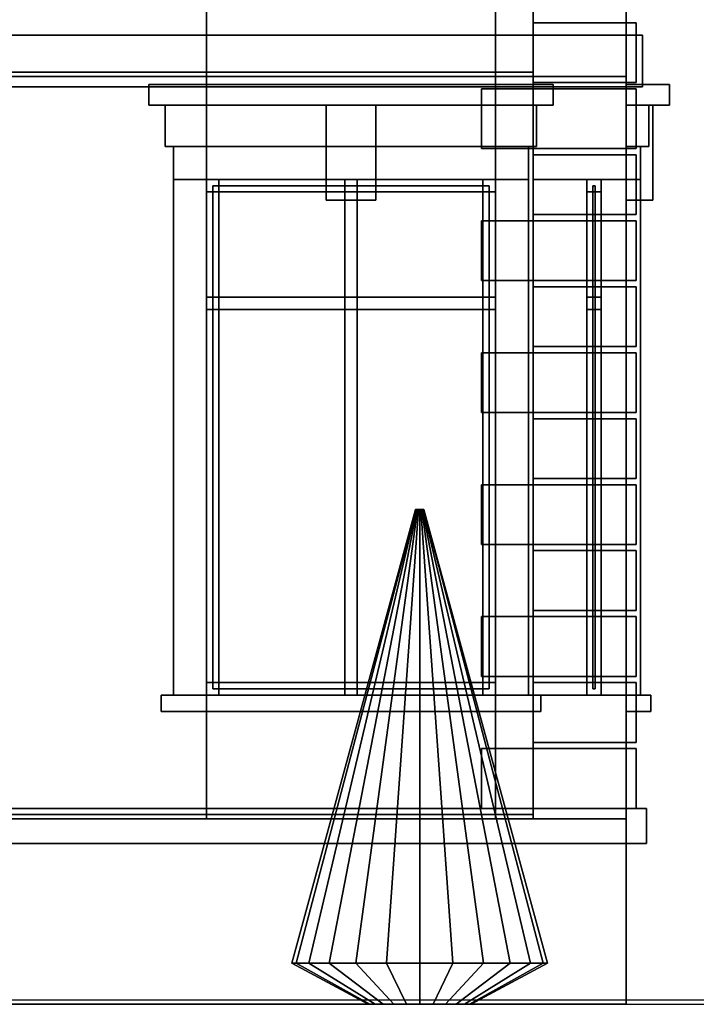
# Model space of a CAD drawing. Header units: metres. Extents: x -34.5 to -0.5, y 0 to 14.7.
# Tile 71 of 74: x -8.9 to -5.7, y 0 to 4.8. Entities that reach past the tile are written whole.
import ezdxf

# ---------------------------------------------------------------- set-up
doc = ezdxf.new("R2010")
doc.units = ezdxf.units.M
for name, color, linetype in [('FRAME', 8, 'Continuous'), ('GLASS', 5, 'Continuous'), ('GRAVEL', 8, 'Continuous'), ('GROUND', 8, 'Continuous'), ('HEDGE', 8, 'Continuous'), ('INTERIOR_FLOOR', 8, 'Continuous'), ('INTERIOR_WALL', 8, 'Continuous'), ('PLASTER', 8, 'Continuous'), ('RUSTIC', 8, 'Continuous'), ('STUCCO', 8, 'Continuous')]:
    doc.layers.add(name, color=color, linetype=linetype)

msp = doc.modelspace()

# ---------------------------------------------------------------- linework, layer by layer
at = {"layer": 'FRAME'}
for points in [[(-6.6333, 3.94), (-8.0333, 3.94), (-8.0333, 4), (-6.6333, 4)], [(-7.9733, 1.5), (-8.0333, 1.5), (-8.0333, 4), (-7.9733, 4)], [(-8.0333, 3.94), (-6.6333, 3.94), (-6.6333, 4), (-8.0333, 4)], [(-8.0333, 1.5), (-7.9733, 1.5), (-7.9733, 4), (-8.0333, 4)], [(-6.6333, 3.94), (-8.0333, 3.94), (-8.0333, 4), (-6.6333, 4)], [(-7.9733, 1.5), (-8.0333, 1.5), (-8.0333, 4), (-7.9733, 4)], [(-8.0333, 3.94), (-6.6333, 3.94), (-6.6333, 4), (-8.0333, 4)], [(-8.0333, 1.5), (-7.9733, 1.5), (-7.9733, 4), (-8.0333, 4)], [(-7.3033, 1.5), (-7.3633, 1.5), (-7.3633, 4), (-7.3033, 4)], [(-7.3633, 1.5), (-7.3033, 1.5), (-7.3033, 4), (-7.3633, 4)], [(-7.3033, 1.5), (-7.3633, 1.5), (-7.3633, 4), (-7.3033, 4)], [(-7.3633, 1.5), (-7.3033, 1.5), (-7.3033, 4), (-7.3633, 4)], [(-6.6333, 1.5), (-6.6933, 1.5), (-6.6933, 4), (-6.6333, 4)], [(-6.6933, 1.5), (-6.6333, 1.5), (-6.6333, 4), (-6.6933, 4)], [(-6.6333, 1.5), (-6.6933, 1.5), (-6.6933, 4), (-6.6333, 4)], [(-6.6933, 1.5), (-6.6333, 1.5), (-6.6333, 4), (-6.6933, 4)], [(-6.12, 3.94), (-6.19, 3.94), (-6.19, 4), (-6.12, 4)], [(-6.12, 1.5), (-6.19, 1.5), (-6.19, 4), (-6.12, 4)], [(-6.19, 1.5), (-6.12, 1.5), (-6.12, 4), (-6.19, 4)], [(-6.12, 1.5), (-6.19, 1.5), (-6.19, 4), (-6.12, 4)], [(-6.19, 1.5), (-6.12, 1.5), (-6.12, 4), (-6.19, 4)], [(-6.12, 1.5), (-6.19, 1.5), (-6.19, 4), (-6.12, 4)], [(-6.19, 3.94), (-6.12, 3.94), (-6.12, 4), (-6.19, 4)], [(-6.19, 1.5), (-6.12, 1.5), (-6.12, 4), (-6.19, 4)], [(-6.12, 3.94), (-6.19, 3.94), (-6.19, 4), (-6.12, 4)], [(-6.12, 1.5), (-6.19, 1.5), (-6.19, 4), (-6.12, 4)], [(-6.19, 1.5), (-6.12, 1.5), (-6.12, 4), (-6.19, 4)], [(-6.12, 1.5), (-6.19, 1.5), (-6.19, 4), (-6.12, 4)], [(-6.19, 1.5), (-6.12, 1.5), (-6.12, 4), (-6.19, 4)], [(-6.12, 1.5), (-6.19, 1.5), (-6.19, 4), (-6.12, 4)], [(-6.19, 3.94), (-6.12, 3.94), (-6.12, 4), (-6.19, 4)], [(-6.19, 1.5), (-6.12, 1.5), (-6.12, 4), (-6.19, 4)], [(-6.12, 3.94), (-6.19, 3.94), (-6.19, 4), (-6.12, 4)], [(-6.12, 1.5), (-6.19, 1.5), (-6.19, 4), (-6.12, 4)], [(-6.19, 1.5), (-6.12, 1.5), (-6.12, 4), (-6.19, 4)], [(-6.12, 1.5), (-6.19, 1.5), (-6.19, 4), (-6.12, 4)], [(-6.19, 1.5), (-6.12, 1.5), (-6.12, 4), (-6.19, 4)], [(-6.12, 1.5), (-6.19, 1.5), (-6.19, 4), (-6.12, 4)], [(-6.19, 3.94), (-6.12, 3.94), (-6.12, 4), (-6.19, 4)], [(-6.19, 1.5), (-6.12, 1.5), (-6.12, 4), (-6.19, 4)], [(-6.12, 3.94), (-6.19, 3.94), (-6.19, 4), (-6.12, 4)], [(-6.12, 1.5), (-6.19, 1.5), (-6.19, 4), (-6.12, 4)], [(-6.19, 1.5), (-6.12, 1.5), (-6.12, 4), (-6.19, 4)], [(-6.12, 1.5), (-6.19, 1.5), (-6.19, 4), (-6.12, 4)], [(-6.19, 1.5), (-6.12, 1.5), (-6.12, 4), (-6.19, 4)], [(-6.12, 1.5), (-6.19, 1.5), (-6.19, 4), (-6.12, 4)], [(-6.19, 3.94), (-6.12, 3.94), (-6.12, 4), (-6.19, 4)], [(-6.19, 1.5), (-6.12, 1.5), (-6.12, 4), (-6.19, 4)], [(-6.6333, 3.37), (-8.0333, 3.37), (-8.0333, 3.43), (-6.6333, 3.43)], [(-8.0333, 3.37), (-6.6333, 3.37), (-6.6333, 3.43), (-8.0333, 3.43)], [(-6.6333, 3.37), (-8.0333, 3.37), (-8.0333, 3.43), (-6.6333, 3.43)], [(-8.0333, 3.37), (-6.6333, 3.37), (-6.6333, 3.43), (-8.0333, 3.43)], [(-6.12, 3.37), (-6.19, 3.37), (-6.19, 3.43), (-6.12, 3.43)], [(-6.19, 3.37), (-6.12, 3.37), (-6.12, 3.43), (-6.19, 3.43)], [(-6.12, 3.37), (-6.19, 3.37), (-6.19, 3.43), (-6.12, 3.43)], [(-6.19, 3.37), (-6.12, 3.37), (-6.12, 3.43), (-6.19, 3.43)], [(-6.12, 3.37), (-6.19, 3.37), (-6.19, 3.43), (-6.12, 3.43)], [(-6.19, 3.37), (-6.12, 3.37), (-6.12, 3.43), (-6.19, 3.43)], [(-6.12, 3.37), (-6.19, 3.37), (-6.19, 3.43), (-6.12, 3.43)], [(-6.19, 3.37), (-6.12, 3.37), (-6.12, 3.43), (-6.19, 3.43)], [(-6.6333, 1.5), (-8.0333, 1.5), (-8.0333, 1.56), (-6.6333, 1.56)], [(-8.0333, 1.5), (-6.6333, 1.5), (-6.6333, 1.56), (-8.0333, 1.56)], [(-6.6333, 1.5), (-8.0333, 1.5), (-8.0333, 1.56), (-6.6333, 1.56)], [(-8.0333, 1.5), (-6.6333, 1.5), (-6.6333, 1.56), (-8.0333, 1.56)], [(-6.12, 1.5), (-6.19, 1.5), (-6.19, 1.56), (-6.12, 1.56)], [(-6.19, 1.5), (-6.12, 1.5), (-6.12, 1.56), (-6.19, 1.56)], [(-6.12, 1.5), (-6.19, 1.5), (-6.19, 1.56), (-6.12, 1.56)], [(-6.19, 1.5), (-6.12, 1.5), (-6.12, 1.56), (-6.19, 1.56)], [(-6.12, 1.5), (-6.19, 1.5), (-6.19, 1.56), (-6.12, 1.56)], [(-6.19, 1.5), (-6.12, 1.5), (-6.12, 1.56), (-6.19, 1.56)], [(-6.12, 1.5), (-6.19, 1.5), (-6.19, 1.56), (-6.12, 1.56)], [(-6.19, 1.5), (-6.12, 1.5), (-6.12, 1.56), (-6.19, 1.56)]]:
    msp.add_lwpolyline(points, close=True, dxfattribs=at)
at = {"layer": 'GLASS'}
for points in [[(-6.6633, 1.53), (-8.0033, 1.53), (-8.0033, 3.97), (-6.6633, 3.97)], [(-8.0033, 1.53), (-6.6633, 1.53), (-6.6633, 3.97), (-8.0033, 3.97)], [(-6.6633, 1.53), (-8.0033, 1.53), (-8.0033, 3.97), (-6.6633, 3.97)], [(-8.0033, 1.53), (-6.6633, 1.53), (-6.6633, 3.97), (-8.0033, 3.97)], [(-6.149, 1.53), (-6.161, 1.53), (-6.161, 3.97), (-6.149, 3.97)], [(-6.161, 1.53), (-6.149, 1.53), (-6.149, 3.97), (-6.161, 3.97)], [(-6.149, 1.53), (-6.161, 1.53), (-6.161, 3.97), (-6.149, 3.97)], [(-6.161, 1.53), (-6.149, 1.53), (-6.149, 3.97), (-6.161, 3.97)], [(-6.149, 1.53), (-6.161, 1.53), (-6.161, 3.97), (-6.149, 3.97)], [(-6.161, 1.53), (-6.149, 1.53), (-6.149, 3.97), (-6.161, 3.97)], [(-6.149, 1.53), (-6.161, 1.53), (-6.161, 3.97), (-6.149, 3.97)], [(-6.161, 1.53), (-6.149, 1.53), (-6.149, 3.97), (-6.161, 3.97)]]:
    msp.add_lwpolyline(points, close=True, dxfattribs=at)
at = {"layer": 'GRAVEL'}
msp.add_lwpolyline([(-33, 0), (-3, 0), (-3, 0.02), (-33, 0.02)], close=True, dxfattribs=at)
at = {"layer": 'GROUND'}
msp.add_line((-34.5, 0), (-1.5, 0), dxfattribs=at)
at = {"layer": 'HEDGE'}
for points in [[(-7.5989, 0.2), (-7.62, 0.2), (-7.02, 2.4), (-7.0193, 2.4)], [(-7.62, 0.2), (-7.5989, 0.2), (-7.0193, 2.4), (-7.02, 2.4)], [(-7.5369, 0.2), (-7.5989, 0.2), (-7.0193, 2.4), (-7.0173, 2.4)], [(-7.5989, 0.2), (-7.5369, 0.2), (-7.0173, 2.4), (-7.0193, 2.4)], [(-7.4384, 0.2), (-7.5369, 0.2), (-7.0173, 2.4), (-7.0141, 2.4)], [(-7.5369, 0.2), (-7.4384, 0.2), (-7.0141, 2.4), (-7.0173, 2.4)], [(-7.31, 0.2), (-7.4384, 0.2), (-7.0141, 2.4), (-7.01, 2.4)], [(-7.4384, 0.2), (-7.31, 0.2), (-7.01, 2.4), (-7.0141, 2.4)], [(-7.1605, 0.2), (-7.31, 0.2), (-7.01, 2.4), (-7.0052, 2.4)], [(-7.31, 0.2), (-7.1605, 0.2), (-7.0052, 2.4), (-7.01, 2.4)], [(-7, 0.2), (-7.1605, 0.2), (-7.0052, 2.4), (-7, 2.4)], [(-7.1605, 0.2), (-7, 0.2), (-7, 2.4), (-7.0052, 2.4)], [(-6.8395, 0.2), (-7, 0.2), (-7, 2.4), (-6.9948, 2.4)], [(-7, 0.2), (-6.8395, 0.2), (-6.9948, 2.4), (-7, 2.4)], [(-6.69, 0.2), (-6.8395, 0.2), (-6.9948, 2.4), (-6.99, 2.4)], [(-6.8395, 0.2), (-6.69, 0.2), (-6.99, 2.4), (-6.9948, 2.4)], [(-6.5616, 0.2), (-6.69, 0.2), (-6.99, 2.4), (-6.9859, 2.4)], [(-6.69, 0.2), (-6.5616, 0.2), (-6.9859, 2.4), (-6.99, 2.4)], [(-6.4631, 0.2), (-6.5616, 0.2), (-6.9859, 2.4), (-6.9827, 2.4)], [(-6.5616, 0.2), (-6.4631, 0.2), (-6.9827, 2.4), (-6.9859, 2.4)], [(-6.4011, 0.2), (-6.4631, 0.2), (-6.9827, 2.4), (-6.9807, 2.4)], [(-6.4631, 0.2), (-6.4011, 0.2), (-6.9807, 2.4), (-6.9827, 2.4)], [(-6.38, 0.2), (-6.4011, 0.2), (-6.9807, 2.4), (-6.98, 2.4)], [(-6.4011, 0.2), (-6.38, 0.2), (-6.98, 2.4), (-6.9807, 2.4)], [(-7.2415, 0), (-7.25, 0), (-7.62, 0.2), (-7.5989, 0.2)], [(-7.25, 0), (-7.2415, 0), (-7.5989, 0.2), (-7.62, 0.2)], [(-7.2165, 0), (-7.2415, 0), (-7.5989, 0.2), (-7.5369, 0.2)], [(-7.2415, 0), (-7.2165, 0), (-7.5369, 0.2), (-7.5989, 0.2)], [(-7.1768, 0), (-7.2165, 0), (-7.5369, 0.2), (-7.4384, 0.2)], [(-7.2165, 0), (-7.1768, 0), (-7.4384, 0.2), (-7.5369, 0.2)], [(-7.125, 0), (-7.1768, 0), (-7.4384, 0.2), (-7.31, 0.2)], [(-7.1768, 0), (-7.125, 0), (-7.31, 0.2), (-7.4384, 0.2)], [(-7.0647, 0), (-7.125, 0), (-7.31, 0.2), (-7.1605, 0.2)], [(-7.125, 0), (-7.0647, 0), (-7.1605, 0.2), (-7.31, 0.2)], [(-7, 0), (-7.0647, 0), (-7.1605, 0.2), (-7, 0.2)], [(-7.0647, 0), (-7, 0), (-7, 0.2), (-7.1605, 0.2)], [(-6.9353, 0), (-7, 0), (-7, 0.2), (-6.8395, 0.2)], [(-7, 0), (-6.9353, 0), (-6.8395, 0.2), (-7, 0.2)], [(-6.875, 0), (-6.9353, 0), (-6.8395, 0.2), (-6.69, 0.2)], [(-6.9353, 0), (-6.875, 0), (-6.69, 0.2), (-6.8395, 0.2)], [(-6.8232, 0), (-6.875, 0), (-6.69, 0.2), (-6.5616, 0.2)], [(-6.875, 0), (-6.8232, 0), (-6.5616, 0.2), (-6.69, 0.2)], [(-6.7835, 0), (-6.8232, 0), (-6.5616, 0.2), (-6.4631, 0.2)], [(-6.8232, 0), (-6.7835, 0), (-6.4631, 0.2), (-6.5616, 0.2)], [(-6.7585, 0), (-6.7835, 0), (-6.4631, 0.2), (-6.4011, 0.2)], [(-6.7835, 0), (-6.7585, 0), (-6.4011, 0.2), (-6.4631, 0.2)], [(-6.75, 0), (-6.7585, 0), (-6.4011, 0.2), (-6.38, 0.2)], [(-6.7585, 0), (-6.75, 0), (-6.38, 0.2), (-6.4011, 0.2)]]:
    msp.add_lwpolyline(points, close=True, dxfattribs=at)
at = {"layer": 'INTERIOR_FLOOR'}
for points in [[(-6.45, 4.5), (-29.55, 4.5), (-29.55, 4.52), (-6.45, 4.52)], [(-29.55, 4.5), (-6.45, 4.5), (-6.45, 4.52), (-29.55, 4.52)], [(-6.45, 0.9), (-29.55, 0.9), (-29.55, 0.92), (-6.45, 0.92)], [(-29.55, 0.9), (-6.45, 0.9), (-6.45, 0.92), (-29.55, 0.92)]]:
    msp.add_lwpolyline(points, close=True, dxfattribs=at)
at = {"layer": 'INTERIOR_WALL'}
for points in [[(-6.45, 0.9), (-29.55, 0.9), (-29.55, 7.6), (-6.45, 7.6)], [(-29.55, 0.9), (-6.45, 0.9), (-6.45, 7.6), (-29.55, 7.6)]]:
    msp.add_lwpolyline(points, close=True, dxfattribs=at)
at = {"layer": 'PLASTER'}
for points in [[(-8.0333, 4.5), (-9.3, 4.5), (-9.3, 7.9), (-8.0333, 7.9)], [(-9.3, 4.5), (-8.0333, 4.5), (-8.0333, 7.9), (-9.3, 7.9)], [(-8.0333, 4.5), (-9.3, 4.5), (-9.3, 7.9), (-8.0333, 7.9)], [(-9.3, 4.5), (-8.0333, 4.5), (-8.0333, 7.9), (-9.3, 7.9)], [(-6, 4.5), (-6.6333, 4.5), (-6.6333, 7.9), (-6, 7.9)], [(-6.6333, 4.5), (-6, 4.5), (-6, 7.9), (-6.6333, 7.9)], [(-6, 4.5), (-6.6333, 4.5), (-6.6333, 7.9), (-6, 7.9)], [(-6.6333, 4.5), (-6, 4.5), (-6, 7.9), (-6.6333, 7.9)], [(-6, 4.5), (-6.45, 4.5), (-6.45, 7.9), (-6, 7.9)], [(-6.45, 4.5), (-6, 4.5), (-6, 7.9), (-6.45, 7.9)], [(-6, 4.5), (-6.45, 4.5), (-6.45, 7.9), (-6, 7.9)], [(-6.45, 4.5), (-6, 4.5), (-6, 7.9), (-6.45, 7.9)], [(-6, 4.5), (-6.45, 4.5), (-6.45, 7.9), (-6, 7.9)], [(-6.45, 4.5), (-6, 4.5), (-6, 7.9), (-6.45, 7.9)], [(-6, 4.5), (-6.45, 4.5), (-6.45, 7.9), (-6, 7.9)], [(-6.45, 4.5), (-6, 4.5), (-6, 7.9), (-6.45, 7.9)], [(-6, 4.5), (-6.45, 4.5), (-6.45, 7.9), (-6, 7.9)], [(-6.45, 4.5), (-6, 4.5), (-6, 7.9), (-6.45, 7.9)], [(-6.6333, 4.5), (-8.0333, 4.5), (-8.0333, 5.2), (-6.6333, 5.2)], [(-8.0333, 4.5), (-6.6333, 4.5), (-6.6333, 5.2), (-8.0333, 5.2)], [(-6.6333, 4.5), (-8.0333, 4.5), (-8.0333, 5.2), (-6.6333, 5.2)], [(-8.0333, 4.5), (-6.6333, 4.5), (-6.6333, 5.2), (-8.0333, 5.2)], [(-6, 4.5), (-6.45, 4.5), (-6.45, 5.2), (-6, 5.2)], [(-6.45, 4.5), (-6, 4.5), (-6, 5.2), (-6.45, 5.2)], [(-6, 4.5), (-6.45, 4.5), (-6.45, 5.2), (-6, 5.2)], [(-6.45, 4.5), (-6, 4.5), (-6, 5.2), (-6.45, 5.2)], [(-6, 4.5), (-6.45, 4.5), (-6.45, 5.2), (-6, 5.2)], [(-6.45, 4.5), (-6, 4.5), (-6, 5.2), (-6.45, 5.2)], [(-6, 4.5), (-6.45, 4.5), (-6.45, 5.2), (-6, 5.2)], [(-6.45, 4.5), (-6, 4.5), (-6, 5.2), (-6.45, 5.2)], [(-8.0333, 0.9), (-9.3, 0.9), (-9.3, 4.5), (-8.0333, 4.5)], [(-9.3, 0.9), (-8.0333, 0.9), (-8.0333, 4.5), (-9.3, 4.5)], [(-8.0333, 0.9), (-9.3, 0.9), (-9.3, 4.5), (-8.0333, 4.5)], [(-9.3, 0.9), (-8.0333, 0.9), (-8.0333, 4.5), (-9.3, 4.5)], [(-6.6333, 4), (-8.0333, 4), (-8.0333, 4.5), (-6.6333, 4.5)], [(-8.0333, 4), (-6.6333, 4), (-6.6333, 4.5), (-8.0333, 4.5)], [(-6.6333, 4), (-8.0333, 4), (-8.0333, 4.5), (-6.6333, 4.5)], [(-8.0333, 4), (-6.6333, 4), (-6.6333, 4.5), (-8.0333, 4.5)], [(-6, 0.9), (-6.6333, 0.9), (-6.6333, 4.5), (-6, 4.5)], [(-6.6333, 0.9), (-6, 0.9), (-6, 4.5), (-6.6333, 4.5)], [(-6, 0.9), (-6.6333, 0.9), (-6.6333, 4.5), (-6, 4.5)], [(-6.6333, 0.9), (-6, 0.9), (-6, 4.5), (-6.6333, 4.5)], [(-6, 0.9), (-6.45, 0.9), (-6.45, 4.5), (-6, 4.5)], [(-6.45, 0.9), (-6, 0.9), (-6, 4.5), (-6.45, 4.5)], [(-6, 4), (-6.45, 4), (-6.45, 4.5), (-6, 4.5)], [(-6.45, 4), (-6, 4), (-6, 4.5), (-6.45, 4.5)], [(-6, 0.9), (-6.45, 0.9), (-6.45, 4.5), (-6, 4.5)], [(-6.45, 0.9), (-6, 0.9), (-6, 4.5), (-6.45, 4.5)], [(-6, 4), (-6.45, 4), (-6.45, 4.5), (-6, 4.5)], [(-6.45, 4), (-6, 4), (-6, 4.5), (-6.45, 4.5)], [(-6, 0.9), (-6.45, 0.9), (-6.45, 4.5), (-6, 4.5)], [(-6.45, 0.9), (-6, 0.9), (-6, 4.5), (-6.45, 4.5)], [(-6, 4), (-6.45, 4), (-6.45, 4.5), (-6, 4.5)], [(-6.45, 4), (-6, 4), (-6, 4.5), (-6.45, 4.5)], [(-6, 0.9), (-6.45, 0.9), (-6.45, 4.5), (-6, 4.5)], [(-6.45, 0.9), (-6, 0.9), (-6, 4.5), (-6.45, 4.5)], [(-6, 4), (-6.45, 4), (-6.45, 4.5), (-6, 4.5)], [(-6.45, 4), (-6, 4), (-6, 4.5), (-6.45, 4.5)], [(-6, 0.9), (-6.45, 0.9), (-6.45, 4.5), (-6, 4.5)], [(-6.45, 0.9), (-6, 0.9), (-6, 4.5), (-6.45, 4.5)], [(-6.4333, 4.16), (-8.2333, 4.16), (-8.2333, 4.36), (-6.4333, 4.36)], [(-8.2333, 4.16), (-6.4333, 4.16), (-6.4333, 4.36), (-8.2333, 4.36)], [(-6.4333, 4.16), (-8.2333, 4.16), (-8.2333, 4.36), (-6.4333, 4.36)], [(-8.2333, 4.16), (-6.4333, 4.16), (-6.4333, 4.36), (-8.2333, 4.36)], [(-5.89, 4.16), (-6, 4.16), (-6, 4.36), (-5.89, 4.36)], [(-6, 4.16), (-5.89, 4.16), (-5.89, 4.36), (-6, 4.36)], [(-5.89, 4.16), (-6, 4.16), (-6, 4.36), (-5.89, 4.36)], [(-6, 4.16), (-5.89, 4.16), (-5.89, 4.36), (-6, 4.36)], [(-5.89, 4.16), (-6, 4.16), (-6, 4.36), (-5.89, 4.36)], [(-6, 4.16), (-5.89, 4.16), (-5.89, 4.36), (-6, 4.36)], [(-5.89, 4.16), (-6, 4.16), (-6, 4.36), (-5.89, 4.36)], [(-6, 4.16), (-5.89, 4.16), (-5.89, 4.36), (-6, 4.36)], [(-6.6333, 0.9), (-8.0333, 0.9), (-8.0333, 1.5), (-6.6333, 1.5)], [(-8.0333, 0.9), (-6.6333, 0.9), (-6.6333, 1.5), (-8.0333, 1.5)], [(-6.6333, 0.9), (-8.0333, 0.9), (-8.0333, 1.5), (-6.6333, 1.5)], [(-8.0333, 0.9), (-6.6333, 0.9), (-6.6333, 1.5), (-8.0333, 1.5)], [(-6, 0.9), (-6.45, 0.9), (-6.45, 1.5), (-6, 1.5)], [(-6.45, 0.9), (-6, 0.9), (-6, 1.5), (-6.45, 1.5)], [(-6, 0.9), (-6.45, 0.9), (-6.45, 1.5), (-6, 1.5)], [(-6.45, 0.9), (-6, 0.9), (-6, 1.5), (-6.45, 1.5)], [(-6, 0.9), (-6.45, 0.9), (-6.45, 1.5), (-6, 1.5)], [(-6.45, 0.9), (-6, 0.9), (-6, 1.5), (-6.45, 1.5)], [(-6, 0.9), (-6.45, 0.9), (-6.45, 1.5), (-6, 1.5)], [(-6.45, 0.9), (-6, 0.9), (-6, 1.5), (-6.45, 1.5)]]:
    msp.add_lwpolyline(points, close=True, dxfattribs=at)
at = {"layer": 'RUSTIC'}
for points in [[(-6, 0), (-30, 0), (-30, 0.9), (-6, 0.9)], [(-30, 0), (-6, 0), (-6, 0.9), (-30, 0.9)]]:
    msp.add_lwpolyline(points, close=True, dxfattribs=at)
at = {"layer": 'STUCCO'}
for points in [[(-5.95, 4.47), (-6.45, 4.47), (-6.45, 4.76), (-5.95, 4.76)], [(-6.45, 4.47), (-5.95, 4.47), (-5.95, 4.76), (-6.45, 4.76)], [(-5.95, 4.47), (-6.45, 4.47), (-6.45, 4.76), (-5.95, 4.76)], [(-6.45, 4.47), (-5.95, 4.47), (-5.95, 4.76), (-6.45, 4.76)], [(-5.95, 4.47), (-6, 4.47), (-6, 4.76), (-5.95, 4.76)], [(-6, 4.47), (-5.95, 4.47), (-5.95, 4.76), (-6, 4.76)], [(-5.95, 4.47), (-6, 4.47), (-6, 4.76), (-5.95, 4.76)], [(-6, 4.47), (-5.95, 4.47), (-5.95, 4.76), (-6, 4.76)], [(-5.92, 4.45), (-30.08, 4.45), (-30.08, 4.7), (-5.92, 4.7)], [(-30.08, 4.45), (-5.92, 4.45), (-5.92, 4.7), (-30.08, 4.7)], [(-6.3533, 4.36), (-8.3133, 4.36), (-8.3133, 4.46), (-6.3533, 4.46)], [(-8.3133, 4.36), (-6.3533, 4.36), (-6.3533, 4.46), (-8.3133, 4.46)], [(-6.3533, 4.36), (-8.3133, 4.36), (-8.3133, 4.46), (-6.3533, 4.46)], [(-8.3133, 4.36), (-6.3533, 4.36), (-6.3533, 4.46), (-8.3133, 4.46)], [(-5.79, 4.36), (-6, 4.36), (-6, 4.46), (-5.79, 4.46)], [(-6, 4.36), (-5.79, 4.36), (-5.79, 4.46), (-6, 4.46)], [(-5.79, 4.36), (-6, 4.36), (-6, 4.46), (-5.79, 4.46)], [(-6, 4.36), (-5.79, 4.36), (-5.79, 4.46), (-6, 4.46)], [(-5.79, 4.36), (-6, 4.36), (-6, 4.46), (-5.79, 4.46)], [(-6, 4.36), (-5.79, 4.36), (-5.79, 4.46), (-6, 4.46)], [(-5.79, 4.36), (-6, 4.36), (-6, 4.46), (-5.79, 4.46)], [(-6, 4.36), (-5.79, 4.36), (-5.79, 4.46), (-6, 4.46)], [(-5.95, 4.15), (-6.7, 4.15), (-6.7, 4.44), (-5.95, 4.44)], [(-6.7, 4.15), (-5.95, 4.15), (-5.95, 4.44), (-6.7, 4.44)], [(-5.95, 4.15), (-6.7, 4.15), (-6.7, 4.44), (-5.95, 4.44)], [(-6.7, 4.15), (-5.95, 4.15), (-5.95, 4.44), (-6.7, 4.44)], [(-5.95, 4.15), (-6, 4.15), (-6, 4.44), (-5.95, 4.44)], [(-6, 4.15), (-5.95, 4.15), (-5.95, 4.44), (-6, 4.44)], [(-5.95, 4.15), (-6, 4.15), (-6, 4.44), (-5.95, 4.44)], [(-6, 4.15), (-5.95, 4.15), (-5.95, 4.44), (-6, 4.44)], [(-7.2133, 3.9), (-7.4533, 3.9), (-7.4533, 4.36), (-7.2133, 4.36)], [(-7.4533, 3.9), (-7.2133, 3.9), (-7.2133, 4.36), (-7.4533, 4.36)], [(-7.2133, 3.9), (-7.4533, 3.9), (-7.4533, 4.36), (-7.2133, 4.36)], [(-7.4533, 3.9), (-7.2133, 3.9), (-7.2133, 4.36), (-7.4533, 4.36)], [(-5.87, 3.9), (-6, 3.9), (-6, 4.36), (-5.87, 4.36)], [(-6, 3.9), (-5.87, 3.9), (-5.87, 4.36), (-6, 4.36)], [(-5.87, 3.9), (-6, 3.9), (-6, 4.36), (-5.87, 4.36)], [(-6, 3.9), (-5.87, 3.9), (-5.87, 4.36), (-6, 4.36)], [(-5.87, 3.9), (-6, 3.9), (-6, 4.36), (-5.87, 4.36)], [(-6, 3.9), (-5.87, 3.9), (-5.87, 4.36), (-6, 4.36)], [(-5.87, 3.9), (-6, 3.9), (-6, 4.36), (-5.87, 4.36)], [(-6, 3.9), (-5.87, 3.9), (-5.87, 4.36), (-6, 4.36)], [(-6.4733, 4), (-8.1933, 4), (-8.1933, 4.16), (-6.4733, 4.16)], [(-8.1933, 4), (-6.4733, 4), (-6.4733, 4.16), (-8.1933, 4.16)], [(-6.4733, 4), (-8.1933, 4), (-8.1933, 4.16), (-6.4733, 4.16)], [(-8.1933, 4), (-6.4733, 4), (-6.4733, 4.16), (-8.1933, 4.16)], [(-5.93, 4), (-6, 4), (-6, 4.16), (-5.93, 4.16)], [(-6, 4), (-5.93, 4), (-5.93, 4.16), (-6, 4.16)], [(-5.93, 4), (-6, 4), (-6, 4.16), (-5.93, 4.16)], [(-6, 4), (-5.93, 4), (-5.93, 4.16), (-6, 4.16)], [(-5.93, 4), (-6, 4), (-6, 4.16), (-5.93, 4.16)], [(-6, 4), (-5.93, 4), (-5.93, 4.16), (-6, 4.16)], [(-5.93, 4), (-6, 4), (-6, 4.16), (-5.93, 4.16)], [(-6, 4), (-5.93, 4), (-5.93, 4.16), (-6, 4.16)], [(-5.95, 3.83), (-6.45, 3.83), (-6.45, 4.12), (-5.95, 4.12)], [(-6.45, 3.83), (-5.95, 3.83), (-5.95, 4.12), (-6.45, 4.12)], [(-5.95, 3.83), (-6.45, 3.83), (-6.45, 4.12), (-5.95, 4.12)], [(-6.45, 3.83), (-5.95, 3.83), (-5.95, 4.12), (-6.45, 4.12)], [(-5.95, 3.83), (-6, 3.83), (-6, 4.12), (-5.95, 4.12)], [(-6, 3.83), (-5.95, 3.83), (-5.95, 4.12), (-6, 4.12)], [(-5.95, 3.83), (-6, 3.83), (-6, 4.12), (-5.95, 4.12)], [(-6, 3.83), (-5.95, 3.83), (-5.95, 4.12), (-6, 4.12)], [(-8.0333, 1.5), (-8.1933, 1.5), (-8.1933, 4), (-8.0333, 4)], [(-8.1933, 1.5), (-8.0333, 1.5), (-8.0333, 4), (-8.1933, 4)], [(-8.0333, 1.5), (-8.1933, 1.5), (-8.1933, 4), (-8.0333, 4)], [(-8.1933, 1.5), (-8.0333, 1.5), (-8.0333, 4), (-8.1933, 4)], [(-6.4733, 1.5), (-6.6333, 1.5), (-6.6333, 4), (-6.4733, 4)], [(-6.6333, 1.5), (-6.4733, 1.5), (-6.4733, 4), (-6.6333, 4)], [(-6.4733, 1.5), (-6.6333, 1.5), (-6.6333, 4), (-6.4733, 4)], [(-6.6333, 1.5), (-6.4733, 1.5), (-6.4733, 4), (-6.6333, 4)], [(-5.93, 1.5), (-6, 1.5), (-6, 4), (-5.93, 4)], [(-6, 1.5), (-5.93, 1.5), (-5.93, 4), (-6, 4)], [(-5.93, 1.5), (-6, 1.5), (-6, 4), (-5.93, 4)], [(-6, 1.5), (-5.93, 1.5), (-5.93, 4), (-6, 4)], [(-5.93, 1.5), (-6, 1.5), (-6, 4), (-5.93, 4)], [(-6, 1.5), (-5.93, 1.5), (-5.93, 4), (-6, 4)], [(-5.93, 1.5), (-6, 1.5), (-6, 4), (-5.93, 4)], [(-6, 1.5), (-5.93, 1.5), (-5.93, 4), (-6, 4)], [(-5.93, 1.5), (-6, 1.5), (-6, 4), (-5.93, 4)], [(-6, 1.5), (-5.93, 1.5), (-5.93, 4), (-6, 4)], [(-5.93, 1.5), (-6, 1.5), (-6, 4), (-5.93, 4)], [(-6, 1.5), (-5.93, 1.5), (-5.93, 4), (-6, 4)], [(-5.93, 1.5), (-6, 1.5), (-6, 4), (-5.93, 4)], [(-6, 1.5), (-5.93, 1.5), (-5.93, 4), (-6, 4)], [(-5.93, 1.5), (-6, 1.5), (-6, 4), (-5.93, 4)], [(-6, 1.5), (-5.93, 1.5), (-5.93, 4), (-6, 4)], [(-5.95, 3.51), (-6.7, 3.51), (-6.7, 3.8), (-5.95, 3.8)], [(-6.7, 3.51), (-5.95, 3.51), (-5.95, 3.8), (-6.7, 3.8)], [(-5.95, 3.51), (-6.7, 3.51), (-6.7, 3.8), (-5.95, 3.8)], [(-6.7, 3.51), (-5.95, 3.51), (-5.95, 3.8), (-6.7, 3.8)], [(-5.95, 3.51), (-6, 3.51), (-6, 3.8), (-5.95, 3.8)], [(-6, 3.51), (-5.95, 3.51), (-5.95, 3.8), (-6, 3.8)], [(-5.95, 3.51), (-6, 3.51), (-6, 3.8), (-5.95, 3.8)], [(-6, 3.51), (-5.95, 3.51), (-5.95, 3.8), (-6, 3.8)], [(-5.95, 3.19), (-6.45, 3.19), (-6.45, 3.48), (-5.95, 3.48)], [(-6.45, 3.19), (-5.95, 3.19), (-5.95, 3.48), (-6.45, 3.48)], [(-5.95, 3.19), (-6.45, 3.19), (-6.45, 3.48), (-5.95, 3.48)], [(-6.45, 3.19), (-5.95, 3.19), (-5.95, 3.48), (-6.45, 3.48)], [(-5.95, 3.19), (-6, 3.19), (-6, 3.48), (-5.95, 3.48)], [(-6, 3.19), (-5.95, 3.19), (-5.95, 3.48), (-6, 3.48)], [(-5.95, 3.19), (-6, 3.19), (-6, 3.48), (-5.95, 3.48)], [(-6, 3.19), (-5.95, 3.19), (-5.95, 3.48), (-6, 3.48)], [(-5.95, 2.87), (-6.7, 2.87), (-6.7, 3.16), (-5.95, 3.16)], [(-6.7, 2.87), (-5.95, 2.87), (-5.95, 3.16), (-6.7, 3.16)], [(-5.95, 2.87), (-6.7, 2.87), (-6.7, 3.16), (-5.95, 3.16)], [(-6.7, 2.87), (-5.95, 2.87), (-5.95, 3.16), (-6.7, 3.16)], [(-5.95, 2.87), (-6, 2.87), (-6, 3.16), (-5.95, 3.16)], [(-6, 2.87), (-5.95, 2.87), (-5.95, 3.16), (-6, 3.16)], [(-5.95, 2.87), (-6, 2.87), (-6, 3.16), (-5.95, 3.16)], [(-6, 2.87), (-5.95, 2.87), (-5.95, 3.16), (-6, 3.16)], [(-5.95, 2.55), (-6.45, 2.55), (-6.45, 2.84), (-5.95, 2.84)], [(-6.45, 2.55), (-5.95, 2.55), (-5.95, 2.84), (-6.45, 2.84)], [(-5.95, 2.55), (-6.45, 2.55), (-6.45, 2.84), (-5.95, 2.84)], [(-6.45, 2.55), (-5.95, 2.55), (-5.95, 2.84), (-6.45, 2.84)], [(-5.95, 2.55), (-6, 2.55), (-6, 2.84), (-5.95, 2.84)], [(-6, 2.55), (-5.95, 2.55), (-5.95, 2.84), (-6, 2.84)], [(-5.95, 2.55), (-6, 2.55), (-6, 2.84), (-5.95, 2.84)], [(-6, 2.55), (-5.95, 2.55), (-5.95, 2.84), (-6, 2.84)], [(-5.95, 2.23), (-6.7, 2.23), (-6.7, 2.52), (-5.95, 2.52)], [(-6.7, 2.23), (-5.95, 2.23), (-5.95, 2.52), (-6.7, 2.52)], [(-5.95, 2.23), (-6.7, 2.23), (-6.7, 2.52), (-5.95, 2.52)], [(-6.7, 2.23), (-5.95, 2.23), (-5.95, 2.52), (-6.7, 2.52)], [(-5.95, 2.23), (-6, 2.23), (-6, 2.52), (-5.95, 2.52)], [(-6, 2.23), (-5.95, 2.23), (-5.95, 2.52), (-6, 2.52)], [(-5.95, 2.23), (-6, 2.23), (-6, 2.52), (-5.95, 2.52)], [(-6, 2.23), (-5.95, 2.23), (-5.95, 2.52), (-6, 2.52)], [(-5.95, 1.91), (-6.45, 1.91), (-6.45, 2.2), (-5.95, 2.2)], [(-6.45, 1.91), (-5.95, 1.91), (-5.95, 2.2), (-6.45, 2.2)], [(-5.95, 1.91), (-6.45, 1.91), (-6.45, 2.2), (-5.95, 2.2)], [(-6.45, 1.91), (-5.95, 1.91), (-5.95, 2.2), (-6.45, 2.2)], [(-5.95, 1.91), (-6, 1.91), (-6, 2.2), (-5.95, 2.2)], [(-6, 1.91), (-5.95, 1.91), (-5.95, 2.2), (-6, 2.2)], [(-5.95, 1.91), (-6, 1.91), (-6, 2.2), (-5.95, 2.2)], [(-6, 1.91), (-5.95, 1.91), (-5.95, 2.2), (-6, 2.2)], [(-5.95, 1.59), (-6.7, 1.59), (-6.7, 1.88), (-5.95, 1.88)], [(-6.7, 1.59), (-5.95, 1.59), (-5.95, 1.88), (-6.7, 1.88)], [(-5.95, 1.59), (-6.7, 1.59), (-6.7, 1.88), (-5.95, 1.88)], [(-6.7, 1.59), (-5.95, 1.59), (-5.95, 1.88), (-6.7, 1.88)], [(-5.95, 1.59), (-6, 1.59), (-6, 1.88), (-5.95, 1.88)], [(-6, 1.59), (-5.95, 1.59), (-5.95, 1.88), (-6, 1.88)], [(-5.95, 1.59), (-6, 1.59), (-6, 1.88), (-5.95, 1.88)], [(-6, 1.59), (-5.95, 1.59), (-5.95, 1.88), (-6, 1.88)], [(-5.95, 1.27), (-6.45, 1.27), (-6.45, 1.56), (-5.95, 1.56)], [(-6.45, 1.27), (-5.95, 1.27), (-5.95, 1.56), (-6.45, 1.56)], [(-5.95, 1.27), (-6.45, 1.27), (-6.45, 1.56), (-5.95, 1.56)], [(-6.45, 1.27), (-5.95, 1.27), (-5.95, 1.56), (-6.45, 1.56)], [(-5.95, 1.27), (-6, 1.27), (-6, 1.56), (-5.95, 1.56)], [(-6, 1.27), (-5.95, 1.27), (-5.95, 1.56), (-6, 1.56)], [(-5.95, 1.27), (-6, 1.27), (-6, 1.56), (-5.95, 1.56)], [(-6, 1.27), (-5.95, 1.27), (-5.95, 1.56), (-6, 1.56)], [(-6.4133, 1.42), (-8.2533, 1.42), (-8.2533, 1.5), (-6.4133, 1.5)], [(-8.2533, 1.42), (-6.4133, 1.42), (-6.4133, 1.5), (-8.2533, 1.5)], [(-6.4133, 1.42), (-8.2533, 1.42), (-8.2533, 1.5), (-6.4133, 1.5)], [(-8.2533, 1.42), (-6.4133, 1.42), (-6.4133, 1.5), (-8.2533, 1.5)], [(-5.88, 1.42), (-6, 1.42), (-6, 1.5), (-5.88, 1.5)], [(-6, 1.42), (-5.88, 1.42), (-5.88, 1.5), (-6, 1.5)], [(-5.88, 1.42), (-6, 1.42), (-6, 1.5), (-5.88, 1.5)], [(-6, 1.42), (-5.88, 1.42), (-5.88, 1.5), (-6, 1.5)], [(-5.88, 1.42), (-6, 1.42), (-6, 1.5), (-5.88, 1.5)], [(-6, 1.42), (-5.88, 1.42), (-5.88, 1.5), (-6, 1.5)], [(-5.88, 1.42), (-6, 1.42), (-6, 1.5), (-5.88, 1.5)], [(-6, 1.42), (-5.88, 1.42), (-5.88, 1.5), (-6, 1.5)], [(-5.95, 0.95), (-6.7, 0.95), (-6.7, 1.24), (-5.95, 1.24)], [(-6.7, 0.95), (-5.95, 0.95), (-5.95, 1.24), (-6.7, 1.24)], [(-5.95, 0.95), (-6.7, 0.95), (-6.7, 1.24), (-5.95, 1.24)], [(-6.7, 0.95), (-5.95, 0.95), (-5.95, 1.24), (-6.7, 1.24)], [(-5.95, 0.95), (-6, 0.95), (-6, 1.24), (-5.95, 1.24)], [(-6, 0.95), (-5.95, 0.95), (-5.95, 1.24), (-6, 1.24)], [(-5.95, 0.95), (-6, 0.95), (-6, 1.24), (-5.95, 1.24)], [(-6, 0.95), (-5.95, 0.95), (-5.95, 1.24), (-6, 1.24)], [(-5.9, 0.78), (-30.1, 0.78), (-30.1, 0.95), (-5.9, 0.95)], [(-30.1, 0.78), (-5.9, 0.78), (-5.9, 0.95), (-30.1, 0.95)]]:
    msp.add_lwpolyline(points, close=True, dxfattribs=at)

doc.saveas('drawing.dxf')
